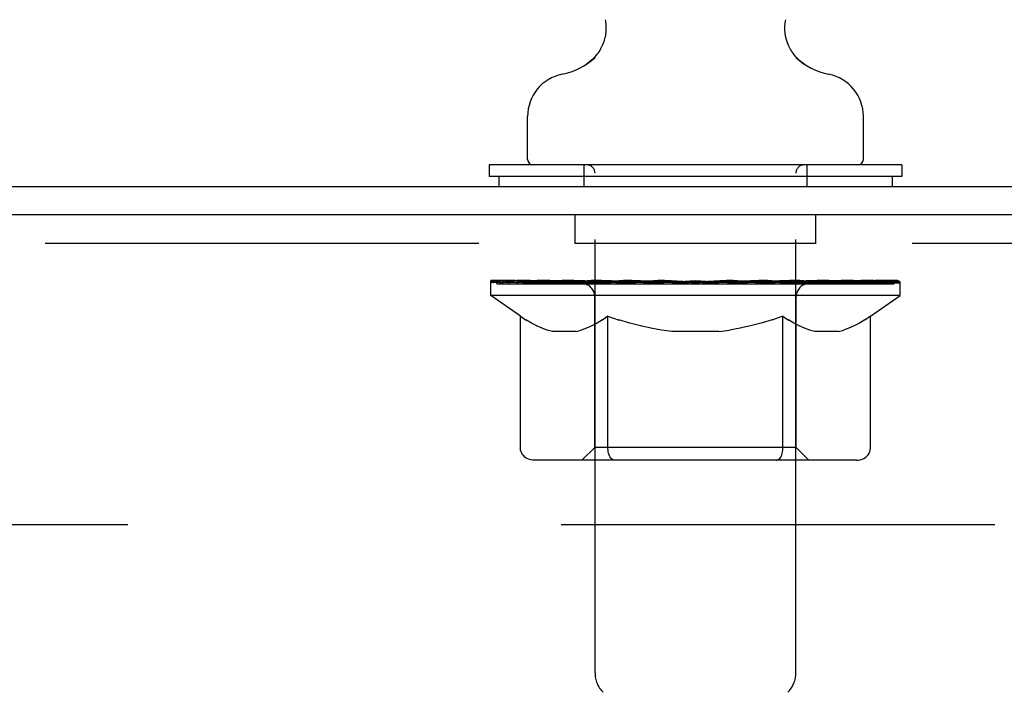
# Model space of a CAD drawing. Header units: inches. Extents: x 0 to 286, y 0 to 185.
# Tile 18 of 72: x 23.47 to 27.04, y 133.85 to 136.3. Entities that reach past the tile are written whole.
import ezdxf

# ---------------------------------------------------------------- set-up
doc = ezdxf.new("R2010")
doc.units = ezdxf.units.IN
doc.header["$LTSCALE"] = 15.75
doc.header["$MEASUREMENT"] = 0
doc.linetypes.add('HIDDEN', pattern=[0.2, 0.1, -0.1])
doc.layers.get('0').update_dxf_attribs({"linetype": 'CONTINUOUS'})
doc.layers.add('02___PRT_ALL_AXES', color=7, linetype='CONTINUOUS')
doc.layers.add('DEFAULT_2', color=8, linetype='HIDDEN')

msp = doc.modelspace()

# ---------------------------------------------------------------- linework, layer by layer
at = {"color": 7, "linetype": 'Continuous'}
for p, q in [((26.2486, 136.2931), (26.2495, 136.2982)), ((26.2466, 136.2697), (26.2468, 136.2759)), ((26.2466, 136.2639), (26.2466, 136.2701)), ((26.2469, 136.258), (26.2466, 136.2643)), ((26.2468, 136.2756), (26.2472, 136.2817)), ((26.2471, 136.2815), (26.2478, 136.2875)), ((26.2478, 136.2873), (26.2486, 136.2932)), ((26.2474, 136.2522), (26.2469, 136.2585)), ((26.2481, 136.2463), (26.2473, 136.2527)), ((26.249, 136.2405), (26.248, 136.247)), ((26.2609, 136.2025), (26.2586, 136.2079)), ((25.5304, 136.14), (25.5256, 136.1367)), ((25.3116, 135.7906), (25.3116, 135.9464)), ((26.5316, 135.7906), (26.5316, 135.9464)), ((25.1716, 135.7706), (25.1716, 135.7286)), ((26.6716, 135.7706), (25.1716, 135.7706)), ((26.6716, 135.7706), (26.6716, 135.7286)), ((26.6716, 135.7286), (25.1716, 135.7286)), ((25.2066, 135.7286), (25.2066, 135.6926)), ((26.6366, 135.7286), (26.6366, 135.6926))]:
    msp.add_line(p, q, dxfattribs=at)
at = {"color": 3, "linetype": 'Continuous'}
for p, q in [((13.9736, 135.6926), (37.6751, 135.6926)), ((37.6746, 135.5886), (14.0361, 135.5886))]:
    msp.add_line(p, q, dxfattribs=at)
at = {"color": 7, "linetype": 'Continuous'}
for points in [[(25.5936, 136.2982), (25.5945, 136.2932), (25.5953, 136.2874), (25.596, 136.2816), (25.5964, 136.2758), (25.5965, 136.2699), (25.5965, 136.2641), (25.5962, 136.2583), (25.5958, 136.2525), (25.5951, 136.2467), (25.5942, 136.2409), (25.5931, 136.2352), (25.5917, 136.2295), (25.5902, 136.2239), (25.5885, 136.2183), (25.5865, 136.2128), (25.5844, 136.2074), (25.582, 136.2021), (25.5794, 136.1968), (25.5767, 136.1917), (25.5738, 136.1866), (25.5707, 136.1817), (25.5674, 136.1769), (25.5639, 136.1722), (25.5602, 136.1676), (25.5564, 136.1632), (25.5524, 136.159), (25.5483, 136.1548), (25.544, 136.1509), (25.5396, 136.1471), (25.535, 136.1434), (25.5304, 136.14)], [(26.2586, 136.2079), (26.2564, 136.2133), (26.2545, 136.2188), (26.2528, 136.2243), (26.2513, 136.2299), (26.25, 136.2355), (26.2489, 136.2412)], [(26.2587, 136.2076), (26.2568, 136.2123), (26.2548, 136.2178), (26.2531, 136.2234), (26.2515, 136.229), (26.2501, 136.2348), (26.249, 136.2405)], [(26.3114, 136.1409), (26.3105, 136.1417), (26.3068, 136.1444), (26.3032, 136.1473), (26.2996, 136.1504), (26.296, 136.1537), (26.2924, 136.1572), (26.2888, 136.1609), (26.2854, 136.1647), (26.2819, 136.1688), (26.2786, 136.1731), (26.2753, 136.1775), (26.2721, 136.1822), (26.2691, 136.1871), (26.2662, 136.1921), (26.2634, 136.1973), (26.2609, 136.2025)], [(26.3176, 136.1367), (26.314, 136.1391), (26.3114, 136.1409)]]:
    msp.add_lwpolyline(points, dxfattribs=at)
for centre, radius, start, end in [((25.3851, 136.3513), 0.2565, 281.6478, 311.9718), ((26.4581, 136.3513), 0.2565, 228.028, 258.3522), ((25.4685, 135.9464), 0.157, 101.6478, 180), ((26.3746, 135.9464), 0.157, 0, 78.3522), ((25.3316, 135.7906), 0.02, 180, 270), ((26.5116, 135.7906), 0.02, 270, 360)]:
    msp.add_arc(centre, radius, start, end, dxfattribs=at)
at = {"layer": '02___PRT_ALL_AXES', "color": 8, "linetype": 'HIDDEN'}
for p, q in [((25.4841, 135.4846), (25.4841, 135.5886)), ((26.3591, 135.5886), (25.4841, 135.5886)), ((26.3591, 135.4846), (26.3591, 135.5886)), ((26.3591, 135.4846), (25.4841, 135.4846))]:
    msp.add_line(p, q, dxfattribs=at)
at = {"layer": 'DEFAULT_2', "color": 8, "linetype": 'HIDDEN'}
for p, q in [((25.5166, 135.7706), (25.5166, 135.6926)), ((26.3266, 135.7706), (26.3266, 135.6926)), ((25.5566, 133.925), (25.5566, 135.7406)), ((26.2866, 133.925), (26.2866, 135.7406)), ((37.7341, 135.4846), (14.1091, 135.4846)), ((25.1781, 135.2959), (25.1781, 135.3506)), ((25.1894, 135.3428), (25.1894, 135.3506)), ((25.2, 135.3389), (25.2, 135.3428)), ((25.2, 135.3389), (26.6432, 135.3389)), ((25.2104, 135.3389), (25.2104, 135.3428)), ((25.2115, 135.3389), (25.2115, 135.3428)), ((25.2229, 135.3428), (25.2229, 135.3506)), ((25.2424, 135.3389), (25.2424, 135.3428)), ((25.2446, 135.3389), (25.2446, 135.3428)), ((25.2777, 135.3428), (25.2777, 135.3506)), ((25.295, 135.3389), (25.295, 135.3428)), ((25.2983, 135.3389), (25.2983, 135.3428)), ((25.5347, 135.3425), (25.3058, 135.3425)), ((25.352, 135.3428), (25.352, 135.3506)), ((25.3534, 135.3389), (25.3534, 135.3425)), ((25.354, 135.3389), (25.354, 135.3425)), ((25.3571, 135.3389), (25.3571, 135.3425)), ((25.3667, 135.3389), (25.3667, 135.3428)), ((25.3669, 135.3389), (25.3669, 135.3425)), ((25.3709, 135.3389), (25.3709, 135.3428)), ((25.3741, 135.3389), (25.3741, 135.3436)), ((25.378, 135.3389), (25.378, 135.3425)), ((25.3973, 135.3389), (25.3973, 135.3425)), ((25.4154, 135.3389), (25.4154, 135.3425)), ((25.4178, 135.3389), (25.4178, 135.3456)), ((25.4436, 135.3428), (25.4436, 135.3506)), ((25.4436, 135.3389), (25.4436, 135.3425)), ((25.4552, 135.3389), (25.4552, 135.3428)), ((25.4602, 135.3389), (25.4602, 135.3428)), ((25.4682, 135.3389), (25.4682, 135.3425)), ((25.4839, 135.3389), (25.4839, 135.3474)), ((25.5044, 135.3389), (25.5044, 135.3425)), ((25.5072, 135.3389), (25.5072, 135.3425)), ((25.5347, 135.3389), (25.5347, 135.3425)), ((25.613, 135.3425), (25.5474, 135.3425)), ((25.5498, 135.3428), (25.5498, 135.3506)), ((25.5579, 135.3389), (25.5579, 135.3428)), ((25.5636, 135.3389), (25.5636, 135.3428)), ((25.5703, 135.3389), (25.5703, 135.3488)), ((25.5779, 135.3389), (25.5779, 135.3425)), ((25.5892, 135.3389), (25.5892, 135.3425)), ((25.613, 135.3389), (25.613, 135.3425)), ((25.7007, 135.3425), (25.6381, 135.3425)), ((25.6619, 135.3389), (25.6619, 135.3425)), ((25.6673, 135.3428), (25.6673, 135.3506)), ((25.6717, 135.3389), (25.6717, 135.3428)), ((25.6744, 135.3389), (25.6744, 135.3498)), ((25.6778, 135.3389), (25.6778, 135.3428)), ((25.6872, 135.3389), (25.6872, 135.3429)), ((25.7007, 135.3389), (25.7007, 135.3425)), ((25.7951, 135.3425), (25.7375, 135.3425)), ((25.7537, 135.3389), (25.7537, 135.3425)), ((25.7868, 135.3425), (25.9216, 135.3506)), ((25.7925, 135.3428), (25.7925, 135.3506)), ((25.7931, 135.3504), (25.7925, 135.3506)), ((25.793, 135.3389), (25.793, 135.3428)), ((25.7931, 135.3428), (25.7931, 135.3504)), ((25.7951, 135.3389), (25.7951, 135.3425)), ((25.7981, 135.3389), (25.7981, 135.3431)), ((25.7995, 135.3389), (25.7995, 135.3428)), ((25.8933, 135.3425), (25.8424, 135.3425)), ((25.8507, 135.3389), (25.8507, 135.3425)), ((25.8933, 135.3389), (25.8933, 135.3425)), ((25.9186, 135.343), (25.9183, 135.3428)), ((25.9183, 135.3389), (25.9183, 135.3428)), ((25.9186, 135.3389), (25.9186, 135.3429)), ((25.9216, 135.3428), (25.9216, 135.3506)), ((25.9216, 135.3506), (26.0563, 135.3425)), ((25.9245, 135.343), (25.9248, 135.3428)), ((25.9245, 135.3389), (25.9245, 135.3429)), ((25.9248, 135.3389), (25.9248, 135.3428)), ((25.9498, 135.3389), (25.9498, 135.3425)), ((25.9498, 135.3425), (26.0007, 135.3425)), ((25.9924, 135.3389), (25.9924, 135.3425)), ((26.0436, 135.3389), (26.0436, 135.3428)), ((26.045, 135.3389), (26.045, 135.3431)), ((26.048, 135.3389), (26.048, 135.3425)), ((26.048, 135.3425), (26.1056, 135.3425)), ((26.05, 135.3504), (26.0507, 135.3506)), ((26.05, 135.3428), (26.05, 135.3504)), ((26.0501, 135.3389), (26.0501, 135.3428)), ((26.0507, 135.3428), (26.0507, 135.3506)), ((26.0894, 135.3389), (26.0894, 135.3425)), ((26.1424, 135.3389), (26.1424, 135.3425)), ((26.1424, 135.3425), (26.205, 135.3425)), ((26.156, 135.3389), (26.156, 135.3429)), ((26.1653, 135.3389), (26.1653, 135.3428)), ((26.1687, 135.3389), (26.1687, 135.3498)), ((26.1714, 135.3389), (26.1714, 135.3428)), ((26.1759, 135.3428), (26.1759, 135.3506)), ((26.1812, 135.3389), (26.1812, 135.3425)), ((26.2301, 135.3389), (26.2301, 135.3425)), ((26.2301, 135.3425), (26.2957, 135.3425)), ((26.2539, 135.3389), (26.2539, 135.3425)), ((26.2652, 135.3389), (26.2652, 135.3425)), ((26.2728, 135.3389), (26.2728, 135.3488)), ((26.2795, 135.3389), (26.2795, 135.3428)), ((26.2852, 135.3389), (26.2852, 135.3428)), ((26.2933, 135.3428), (26.2933, 135.3506)), ((26.3084, 135.3389), (26.3084, 135.3425)), ((26.3084, 135.3425), (26.665, 135.3425)), ((26.3359, 135.3389), (26.3359, 135.3425)), ((26.3387, 135.3389), (26.3387, 135.3425)), ((26.3593, 135.3389), (26.3593, 135.3474)), ((26.3749, 135.3389), (26.3749, 135.3425)), ((26.3829, 135.3389), (26.3829, 135.3428)), ((26.3879, 135.3389), (26.3879, 135.3428)), ((26.3995, 135.3428), (26.3995, 135.3506)), ((26.3995, 135.3389), (26.3995, 135.3425)), ((26.4253, 135.3389), (26.4253, 135.3456)), ((26.4277, 135.3389), (26.4277, 135.3425)), ((26.4458, 135.3389), (26.4458, 135.3425)), ((26.4651, 135.3389), (26.4651, 135.3425)), ((26.4691, 135.3389), (26.4691, 135.3436)), ((26.4722, 135.3389), (26.4722, 135.3428)), ((26.4762, 135.3389), (26.4762, 135.3425)), ((26.4764, 135.3389), (26.4764, 135.3428)), ((26.486, 135.3389), (26.486, 135.3425)), ((26.4891, 135.3389), (26.4891, 135.3425)), ((26.4897, 135.3389), (26.4897, 135.3425)), ((26.4911, 135.3428), (26.4911, 135.3506)), ((26.5236, 135.3465), (26.6638, 135.348)), ((26.5236, 135.3425), (26.5236, 135.3465)), ((26.5448, 135.3389), (26.5448, 135.3428)), ((26.5481, 135.3389), (26.5481, 135.3428)), ((26.5654, 135.3428), (26.5654, 135.3506)), ((26.5985, 135.3389), (26.5985, 135.3428)), ((26.6008, 135.3389), (26.6008, 135.3428)), ((26.6202, 135.3428), (26.6202, 135.3506)), ((26.6316, 135.3389), (26.6316, 135.3428)), ((26.6328, 135.3389), (26.6328, 135.3428)), ((26.6432, 135.3389), (26.6432, 135.3428)), ((26.6538, 135.3428), (26.6538, 135.3506)), ((26.6638, 135.3425), (26.6638, 135.348)), ((26.6651, 135.2959), (26.6651, 135.3428)), ((25.2859, 135.2204), (25.1781, 135.2959)), ((26.6651, 135.2959), (25.1781, 135.2959)), ((25.5556, 134.7439), (25.5556, 135.2923)), ((26.2875, 134.7439), (26.2875, 135.2923)), ((26.5572, 135.2204), (26.6651, 135.2959)), ((25.2859, 134.7407), (25.2859, 135.2204)), ((25.2859, 135.2204), (25.3059, 135.207)), ((25.3257, 135.1953), (25.3057, 135.2071)), ((25.345, 135.1853), (25.3253, 135.1955)), ((25.5643, 135.1955), (25.5446, 135.1853)), ((25.5839, 135.2071), (25.564, 135.1953)), ((25.6037, 135.2204), (25.5837, 135.207)), ((25.6037, 134.7407), (25.6037, 135.2204)), ((25.6037, 135.2204), (25.6438, 135.207)), ((25.6833, 135.1953), (25.6434, 135.2071)), ((25.7219, 135.1853), (25.6826, 135.1955)), ((26.1605, 135.1955), (26.1212, 135.1853)), ((26.1997, 135.2071), (26.1599, 135.1953)), ((26.2394, 135.2204), (26.1993, 135.207)), ((26.2394, 134.7407), (26.2394, 135.2204)), ((26.2394, 135.2204), (26.2594, 135.207)), ((26.2792, 135.1953), (26.2592, 135.2071)), ((26.2985, 135.1853), (26.2788, 135.1955)), ((26.5178, 135.1955), (26.4981, 135.1853)), ((26.5374, 135.2071), (26.5175, 135.1953)), ((26.5572, 135.2204), (26.5372, 135.207)), ((26.5572, 134.7407), (26.5572, 135.2204)), ((25.3641, 135.177), (25.3446, 135.1855)), ((25.3831, 135.1704), (25.3638, 135.1771)), ((25.402, 135.1654), (25.3829, 135.1704)), ((25.4876, 135.1654), (25.402, 135.1654)), ((25.4876, 135.1654), (25.5067, 135.1704)), ((25.5259, 135.1771), (25.5065, 135.1704)), ((25.545, 135.1855), (25.5256, 135.177)), ((25.7601, 135.177), (25.7212, 135.1855)), ((25.7982, 135.1704), (25.7595, 135.1771)), ((25.836, 135.1654), (25.7978, 135.1704)), ((26.0071, 135.1654), (25.836, 135.1654)), ((26.0071, 135.1654), (26.0453, 135.1704)), ((26.0837, 135.1771), (26.045, 135.1704)), ((26.122, 135.1855), (26.083, 135.177)), ((26.3176, 135.177), (26.2981, 135.1855)), ((26.3366, 135.1704), (26.3173, 135.1771)), ((26.3555, 135.1654), (26.3364, 135.1704)), ((26.4411, 135.1654), (26.3555, 135.1654)), ((26.4411, 135.1654), (26.4602, 135.1704)), ((26.4794, 135.1771), (26.46, 135.1704)), ((26.4985, 135.1855), (26.479, 135.177)), ((25.5556, 134.7439), (25.509, 134.6973)), ((26.2875, 134.7439), (25.5556, 134.7439)), ((26.2875, 134.7439), (26.3341, 134.6973)), ((26.5071, 134.6973), (25.336, 134.6973)), ((25.617, 134.7024), (25.6143, 134.7053)), ((25.6228, 134.6986), (25.6198, 134.7002)), ((25.6258, 134.6976), (25.6228, 134.6986)), ((25.6288, 134.6973), (25.6257, 134.6976)), ((15.9841, 134.4636), (35.8591, 134.4636))]:
    msp.add_line(p, q, dxfattribs=at)
for points in [[(25.336, 134.6973), (25.33, 134.6976), (25.324, 134.6986), (25.3181, 134.7002), (25.3124, 134.7024), (25.307, 134.7053), (25.302, 134.7089), (25.2975, 134.713), (25.2936, 134.7177), (25.2903, 134.7229), (25.2879, 134.7285), (25.2864, 134.7345), (25.2859, 134.7407)], [(25.6047, 134.7285), (25.604, 134.7345), (25.6037, 134.7407)], [(25.606, 134.7229), (25.6047, 134.7285), (25.604, 134.7345), (25.6037, 134.7407)], [(26.2143, 134.6973), (26.2174, 134.6976), (26.2203, 134.6986), (26.2233, 134.7002), (26.2261, 134.7024), (26.2288, 134.7053), (26.2313, 134.7089), (26.2336, 134.713), (26.2356, 134.7177), (26.2372, 134.7229), (26.2384, 134.7285), (26.2391, 134.7345), (26.2394, 134.7407)], [(26.5071, 134.6973), (26.5131, 134.6976), (26.5191, 134.6986), (26.525, 134.7002), (26.5307, 134.7024), (26.5361, 134.7053), (26.5411, 134.7089), (26.5456, 134.713), (26.5496, 134.7177), (26.5528, 134.7229), (26.5552, 134.7285), (26.5567, 134.7345), (26.5572, 134.7407)], [(25.6198, 134.7002), (25.617, 134.7024), (25.6143, 134.7053), (25.6118, 134.7089), (25.6095, 134.713), (25.6076, 134.7177), (25.6059, 134.7229)], [(25.6118, 134.7089), (25.6095, 134.713), (25.6076, 134.7177)]]:
    msp.add_lwpolyline(points, dxfattribs=at)
for centre, radius, start, end in [((25.5266, 135.7406), 0.03, 0, 90), ((26.3166, 135.7406), 0.03, 90, 180), ((25.509, 135.2923), 0.0466, 0, 90), ((26.3341, 135.2923), 0.0466, 90, 180), ((25.6566, 133.925), 0.1, 180, 225), ((26.1866, 133.925), 0.1, 315, 360)]:
    msp.add_arc(centre, radius, start, end, dxfattribs=at)
for centre, major_axis, ratio, start_param, end_param in [((25.9216, 135.3506), (0.7435, 0.0078), 0.059247, 2.966439, 3.140971), ((25.1548, 135.3367), (0.2318, 0), 0.060167, 0.426548, 1.470503), ((25.9216, 135.3506), (0.7435, 0), 0.060167, 3.141593, 3.316126), ((25.1548, 135.3289), (0.2318, 0.0024), 0.059247, 1.374323, 1.469882), ((25.9216, 135.3506), (0.7435, 0.0153), 0.056515, 2.79136, 2.965893), ((25.2065, 135.3367), (0.2318, -0.0024), 0.059247, 0.601702, 1.645657), ((25.1264, 135.3367), (0.2318, 0.0024), 0.059247, 0.251393, 1.295349), ((25.9216, 135.3506), (0.7435, -0.0078), 0.059247, -2.966439, -2.791906), ((25.2065, 135.3289), (0.2318, 0), 0.060167, 1.549477, 1.645036), ((25.1264, 135.3289), (0.2318, 0.0048), 0.056515, 1.199244, 1.294804), ((25.2105, 135.3316), (0.1922, 0.002), 0.059247, 1.051627, 1.625044), ((25.1874, 135.3316), (0.1922, 0.004), 0.056515, 0.876548, 1.449966), ((25.2552, 135.3316), (0.1922, 0), 0.060167, 1.226781, 1.800198), ((25.9216, 135.3506), (0.7435, 0.0224), 0.052059, 2.616423, 2.790956), ((25.28, 135.3367), (0.2318, -0.0048), 0.056515, 0.77678, 1.820736), ((25.1222, 135.3367), (0.2318, 0.0048), 0.056515, 0.076315, 1.120271), ((25.9216, 135.3506), (0.7435, -0.0153), 0.056515, -2.79136, -2.616827), ((25.28, 135.3289), (0.2318, -0.0024), 0.059247, 1.724631, 1.82019), ((25.1222, 135.3289), (0.2318, 0.007), 0.052059, 1.024308, 1.119867), ((25.1866, 135.3316), (0.1922, 0.0058), 0.052059, 0.701611, 1.275029), ((25.3201, 135.3316), (0.1922, -0.002), 0.059247, 1.401935, 1.975352), ((25.9216, 135.3506), (0.7435, 0.0288), 0.046022, 2.441677, 2.61621), ((25.3729, 135.3367), (0.2318, -0.007), 0.052059, 0.951717, 1.995673), ((25.1422, 135.3367), (0.2318, 0.007), 0.052059, -0.098622, 0.945334), ((25.9216, 135.3506), (0.7435, -0.0224), 0.052059, -2.616423, -2.441891), ((25.3729, 135.3289), (0.2318, -0.0048), 0.056515, 1.899709, 1.995269), ((25.1422, 135.3289), (0.2318, 0.009), 0.046022, 0.849561, 0.945121), ((25.2082, 135.3316), (0.1922, 0.0074), 0.046022, 0.526865, 1.100283), ((25.4034, 135.3316), (0.1922, -0.004), 0.056515, 1.577013, 2.150431), ((25.9216, 135.3506), (0.7435, 0.0343), 0.038593, 2.267147, 2.44168), ((25.4825, 135.3367), (0.2318, -0.009), 0.046022, 1.126463, 2.170419), ((25.186, 135.3367), (0.2318, 0.009), 0.046022, -0.273368, 0.770588), ((25.9216, 135.3506), (0.7435, -0.0288), 0.046022, -2.441677, -2.267144), ((25.4825, 135.3289), (0.2318, -0.007), 0.052059, 2.074646, 2.170205), ((25.186, 135.3289), (0.2318, 0.0107), 0.038593, 0.675031, 0.77059), ((25.2514, 135.3316), (0.1922, 0.0089), 0.038593, 0.352335, 0.925752), ((25.5023, 135.3316), (0.1922, -0.0058), 0.052059, 1.75195, 2.325367), ((25.6054, 135.3367), (0.2318, -0.0107), 0.038593, 1.300994, 2.344949), ((25.9216, 135.3506), (0.7435, 0.0388), 0.030002, 2.09283, 2.267363), ((25.252, 135.3367), (0.2318, 0.0107), 0.038593, -0.447899, 0.596057), ((25.9216, 135.3506), (0.7435, -0.0343), 0.038593, -2.267147, -2.092614), ((25.6054, 135.3289), (0.2318, -0.009), 0.046022, 2.249392, 2.344952), ((25.252, 135.3289), (0.2318, 0.0121), 0.030002, 0.500714, 0.596274), ((25.315, 135.3316), (0.1922, 0.01), 0.030002, 0.178018, 0.751436), ((25.614, 135.3316), (0.1922, -0.0074), 0.046022, 1.926696, 2.500114), ((25.3384, 135.3367), (0.2318, 0.0121), 0.030002, -0.622215, 0.421741), ((25.738, 135.3367), (0.2318, -0.0121), 0.030002, 1.47531, 2.519266), ((25.9216, 135.3506), (0.7435, 0.0421), 0.020513, 1.918702, 2.093235), ((25.9216, 135.3506), (0.7435, -0.0388), 0.030002, -2.09283, -1.918297), ((25.738, 135.3289), (0.2318, -0.0107), 0.038593, 2.423923, 2.519482), ((25.3384, 135.3289), (0.2318, 0.0131), 0.020513, 0.326586, 0.422146), ((25.397, 135.3316), (0.1922, 0.0109), 0.020513, 0.00389, 0.577307), ((25.7351, 135.3316), (0.1922, -0.0089), 0.038593, 2.101227, 2.674644), ((25.4426, 135.3367), (0.2318, 0.0131), 0.020513, -0.796343, 0.247613), ((25.8761, 135.3367), (0.2318, -0.0131), 0.020513, 1.649438, 2.693394), ((25.9216, 135.3506), (0.7435, 0.0441), 0.010411, 1.744712, 1.919245), ((25.9216, 135.3506), (0.7435, -0.0421), 0.020513, -1.918702, -1.744169), ((25.8761, 135.3289), (0.2318, -0.0121), 0.030002, 2.598239, 2.693799), ((25.4426, 135.3289), (0.2318, 0.0137), 0.010411, 0.152596, 0.248156), ((25.4949, 135.3316), (0.1922, 0.0114), 0.010411, 6.113086, 6.686503), ((25.8618, 135.3316), (0.1922, -0.01), 0.030002, 2.275543, 2.848961), ((25.5613, 135.3367), (0.2318, 0.0137), 0.010411, -0.970333, -0.000837), ((26.0156, 135.3367), (0.2318, -0.0137), 0.010411, 1.823428, 2.867384), ((25.9216, 135.3506), (0.7435, -0.0441), 0.010411, -1.744712, -1.570179), ((26.0156, 135.3289), (0.2318, -0.0131), 0.020513, 2.772368, 2.867927), ((25.9903, 135.3316), (0.1922, -0.0109), 0.020513, 2.449671, 3.023089), ((25.8275, 135.3367), (0.2318, 0.0137), 0.010411, 0.274209, 1.318165), ((25.7264, 135.3316), (0.1922, 0.0114), 0.010411, -0.000452, 0.517932), ((25.6909, 135.3289), (0.2318, 0.0137), 0.010411, 0.099676, 0.195236), ((25.9216, 135.3506), (0.7435, 0.0441), 0.010411, -1.571413, -1.39688), ((26.1522, 135.3289), (0.2318, -0.0137), 0.010411, 2.946357, 3.041917), ((26.1168, 135.3316), (0.1922, -0.0114), 0.010411, 2.623661, 3.142044), ((25.967, 135.3367), (0.2318, 0.0131), 0.020513, 0.448199, 1.492154), ((25.8528, 135.3316), (0.1922, 0.0109), 0.020513, 0.118504, 0.691921), ((25.8275, 135.3289), (0.2318, 0.0131), 0.020513, 0.273666, 0.369225), ((26.2819, 135.3367), (0.2318, -0.0137), 0.010411, -3.140756, -2.17126), ((25.9216, 135.3506), (0.7435, 0.0421), 0.020513, -1.397424, -1.222891), ((25.9216, 135.3506), (0.7435, -0.0441), 0.010411, 1.222347, 1.39688), ((26.1052, 135.3367), (0.2318, 0.0121), 0.030002, 0.622327, 1.666283), ((25.9813, 135.3316), (0.1922, 0.01), 0.030002, 0.292632, 0.86605), ((26.3482, 135.3316), (0.1922, -0.0114), 0.010411, 2.738275, 3.311692), ((26.4005, 135.3367), (0.2318, -0.0131), 0.020513, 2.89398, 3.937936), ((25.967, 135.3289), (0.2318, 0.0121), 0.030002, 0.447794, 0.543354), ((26.4005, 135.3289), (0.2318, -0.0137), 0.010411, 2.893437, 2.988996), ((26.2377, 135.3367), (0.2318, 0.0107), 0.038593, 0.796643, 1.840599), ((25.9216, 135.3506), (0.7435, 0.0388), 0.030002, -1.223295, -1.048762), ((25.9216, 135.3506), (0.7435, -0.0421), 0.020513, 1.048358, 1.222891), ((26.108, 135.3316), (0.1922, 0.0089), 0.038593, 0.466948, 1.040366), ((26.4461, 135.3316), (0.1922, -0.0109), 0.020513, 2.564285, 3.137703), ((26.5047, 135.3367), (0.2318, -0.0121), 0.030002, 2.719852, 3.763807), ((26.3606, 135.3367), (0.2318, 0.009), 0.046022, 0.971174, 2.01513), ((26.1052, 135.3289), (0.2318, 0.0107), 0.038593, 0.62211, 0.71767), ((26.5047, 135.3289), (0.2318, -0.0131), 0.020513, 2.719447, 2.815007), ((25.9216, 135.3506), (0.7435, 0.0343), 0.038593, -1.048979, -0.874446), ((25.9216, 135.3506), (0.7435, -0.0388), 0.030002, 0.874229, 1.048762), ((26.2291, 135.3316), (0.1922, 0.0074), 0.046022, 0.641479, 1.214897), ((26.4702, 135.3367), (0.2318, 0.007), 0.052059, 1.14592, 2.189876), ((26.5281, 135.3316), (0.1922, -0.01), 0.030002, 2.390157, 2.963574), ((26.5911, 135.3367), (0.2318, -0.0107), 0.038593, 2.545535, 3.589491), ((26.3408, 135.3316), (0.1922, 0.0058), 0.052059, 0.816225, 1.389643), ((26.2377, 135.3289), (0.2318, 0.009), 0.046022, 0.796641, 0.892201), ((26.5911, 135.3289), (0.2318, -0.0121), 0.030002, 2.545319, 2.640878), ((26.5631, 135.3367), (0.2318, 0.0048), 0.056515, 1.320857, 2.364813), ((25.9216, 135.3506), (0.7435, 0.0288), 0.046022, -0.874448, -0.699915), ((25.9216, 135.3506), (0.7435, -0.0343), 0.038593, 0.699913, 0.874446), ((26.5917, 135.3316), (0.1922, -0.0089), 0.038593, 2.21584, 2.789258), ((26.6572, 135.3367), (0.2318, -0.009), 0.046022, 2.371005, 3.41496), ((26.4398, 135.3316), (0.1922, 0.004), 0.056515, 0.991162, 1.564579), ((26.6366, 135.3367), (0.2318, 0.0024), 0.059247, 1.495935, 2.539891), ((26.7009, 135.3367), (0.2318, -0.007), 0.052059, 2.196258, 3.240214), ((26.6349, 135.3316), (0.1922, -0.0074), 0.046022, 2.04131, 2.614727), ((26.3606, 135.3289), (0.2318, 0.007), 0.052059, 0.971387, 1.066947), ((26.6572, 135.3289), (0.2318, -0.0107), 0.038593, 2.371002, 2.466562), ((26.6883, 135.3367), (0.2318, 0), 0.060167, 2.360678, 2.715045), ((26.7209, 135.3367), (0.2318, -0.0048), 0.056515, 2.021322, 3.065278), ((26.523, 135.3316), (0.1922, 0.002), 0.059247, 1.16624, 1.739658), ((25.9216, 135.3506), (0.7435, 0.0224), 0.052059, -0.699702, -0.525169), ((25.9216, 135.3506), (0.7435, -0.0288), 0.046022, 0.525382, 0.699915), ((26.7167, 135.3367), (0.2318, -0.0024), 0.059247, 1.846243, 2.890199), ((26.6565, 135.3316), (0.1922, -0.0058), 0.052059, 1.866564, 2.439981), ((26.5879, 135.3316), (0.1922, 0), 0.060167, 1.341394, 1.914812), ((26.6557, 135.3316), (0.1922, -0.004), 0.056515, 1.691627, 2.265045), ((26.6326, 135.3316), (0.1922, -0.002), 0.059247, 1.516549, 2.089966), ((26.4702, 135.3289), (0.2318, 0.0048), 0.056515, 1.146324, 1.241883), ((26.7009, 135.3289), (0.2318, -0.009), 0.046022, 2.196472, 2.292031), ((25.9216, 135.3506), (0.7435, 0.0153), 0.056515, -0.524765, -0.350233), ((25.9216, 135.3506), (0.7435, -0.0224), 0.052059, 0.350636, 0.525169), ((26.6883, 135.3289), (0.2318, -0.0024), 0.059247, 1.76727, 1.979233), ((26.5631, 135.3289), (0.2318, 0.0024), 0.059247, 1.321402, 1.416962), ((26.7209, 135.3289), (0.2318, -0.007), 0.052059, 2.021726, 2.117285), ((25.9216, 135.3506), (0.7435, 0.0078), 0.059247, -0.349687, -0.175154), ((25.9216, 135.3506), (0.7435, -0.0153), 0.056515, 0.1757, 0.350233), ((26.6366, 135.3289), (0.2318, 0), 0.060167, 1.496556, 1.592116), ((26.7167, 135.3289), (0.2318, -0.0048), 0.056515, 1.846789, 1.942348), ((25.9216, 135.3506), (0.7435, -0.0078), 0.059247, 6.276097, 6.458339), ((25.9216, 135.3506), (0.7435, 0), 0.060167, -0.174533, -0.057527)]:
    msp.add_ellipse(centre, major_axis=major_axis, ratio=ratio, start_param=start_param, end_param=end_param, dxfattribs=at)

doc.saveas('drawing.dxf')
